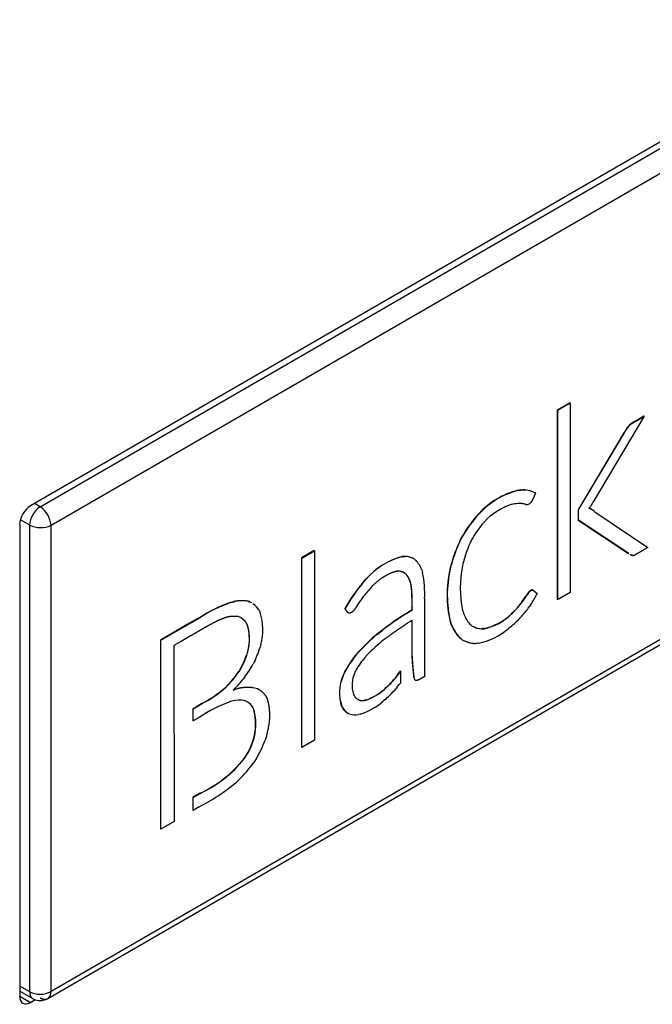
# Model space of a CAD drawing. Header units: millimetres. Extents: x 0 to 287, y 0 to 200.
# Tile 59 of 63: x 268.25 to 270.34, y 128.78 to 132.02. Entities that reach past the tile are written whole.
import ezdxf

# ---------------------------------------------------------------- set-up
doc = ezdxf.new("R2010")
doc.units = ezdxf.units.MM
doc.layers.add('130.194_BW4C_CTM', color=7, linetype='Continuous')
doc.layers.add('Défaut', color=7, linetype='Continuous')

# ---------------------------------------------------------------- blocks, each defined once
blk = doc.blocks.new('SE3')
at = {"layer": '130.194_BW4C_CTM', "color": 7, "linetype": 'Continuous'}
for p, q in [((276.6535, 135.2503), (268.2884, 130.4208)), ((268.3206, 130.4177), (276.219, 134.9778)), ((268.3564, 130.357), (276.254, 134.9168)), ((276.254, 133.3834), (268.3564, 128.8237)), ((268.3454, 128.8005), (276.2438, 133.3607)), ((270.0653, 130.7602), (270.0235, 130.7361)), ((270.0242, 130.7357), (270.066, 130.7598)), ((270.066, 130.7598), (270.0653, 130.7602)), ((270.066, 130.7598), (270.066, 130.1366)), ((270.0235, 130.7361), (270.0235, 130.1128)), ((270.0242, 130.7357), (270.0235, 130.7361)), ((270.0242, 130.1124), (270.0242, 130.7357)), ((270.3092, 130.7157), (270.1432, 130.4377)), ((270.2993, 130.7108), (270.2851, 130.7026)), ((270.2859, 130.7022), (270.2851, 130.7026)), ((270.2859, 130.7022), (270.3001, 130.7104)), ((270.3085, 130.7161), (270.2993, 130.7108)), ((270.3001, 130.7104), (270.2993, 130.7108)), ((270.3001, 130.7104), (270.3092, 130.7157)), ((270.3092, 130.7157), (270.3085, 130.7161)), ((270.243, 130.6615), (270.0933, 130.4101)), ((270.094, 130.4097), (270.2437, 130.661)), ((270.2477, 130.6693), (270.243, 130.6615)), ((270.2437, 130.661), (270.243, 130.6615)), ((270.2437, 130.661), (270.2484, 130.6689)), ((270.2484, 130.6689), (270.2477, 130.6693)), ((270.2565, 130.6825), (270.2557, 130.6815)), ((270.2564, 130.6811), (270.2557, 130.6815)), ((270.2564, 130.6811), (270.2572, 130.6821)), ((270.2574, 130.6836), (270.2565, 130.6825)), ((270.2572, 130.6821), (270.2565, 130.6825)), ((270.2572, 130.6821), (270.2581, 130.6832)), ((270.2581, 130.6832), (270.2574, 130.6836)), ((269.8985, 130.4726), (269.8937, 130.4721)), ((269.8944, 130.4717), (269.8937, 130.4721)), ((269.8944, 130.4717), (269.8992, 130.4722)), ((269.9033, 130.4731), (269.8985, 130.4726)), ((269.8992, 130.4722), (269.8985, 130.4726)), ((269.8992, 130.4722), (269.904, 130.4727)), ((269.904, 130.4727), (269.9033, 130.4731)), ((269.9501, 130.4639), (269.9509, 130.4636)), ((269.9509, 130.4636), (269.9501, 130.4639)), ((269.9509, 130.4636), (269.9502, 130.464)), ((269.9515, 130.4631), (269.9508, 130.4635)), ((268.3206, 130.4177), (268.302, 130.4286)), ((269.8765, 130.4265), (269.8738, 130.4259)), ((269.9005, 130.4288), (269.8987, 130.4289)), ((269.9022, 130.4287), (269.9005, 130.4288)), ((269.9175, 130.4261), (269.9165, 130.4265)), ((269.9193, 130.4256), (269.9175, 130.4261)), ((269.9364, 130.4327), (269.9357, 130.4317)), ((269.9367, 130.4332), (269.9364, 130.4327)), ((269.7646, 130.3952), (269.7593, 130.3894)), ((269.76, 130.389), (269.7653, 130.3948)), ((269.7653, 130.3948), (269.7646, 130.3952)), ((269.8738, 130.4259), (269.8712, 130.4253)), ((270.0933, 130.4101), (270.0923, 130.4085)), ((270.0923, 130.4085), (270.0923, 130.3739)), ((270.093, 130.4081), (270.0923, 130.4085)), ((270.093, 130.4081), (270.094, 130.4097)), ((270.093, 130.3735), (270.093, 130.4081)), ((270.094, 130.4097), (270.0933, 130.4101)), ((270.1282, 130.4129), (270.1279, 130.4124)), ((270.1279, 130.4124), (270.1285, 130.4123)), ((270.1285, 130.4123), (270.128, 130.4126)), ((270.1315, 130.4181), (270.1313, 130.4176)), ((270.1321, 130.419), (270.1315, 130.4181)), ((270.1335, 130.4106), (270.1331, 130.4109)), ((270.1338, 130.4105), (270.1331, 130.4109)), ((270.1342, 130.4102), (270.1335, 130.4106)), ((270.1342, 130.4102), (270.1335, 130.4106)), ((270.1338, 130.4105), (270.1342, 130.4102)), ((270.1349, 130.4098), (270.1342, 130.4102)), ((270.1342, 130.4102), (270.1349, 130.4098)), ((270.1472, 130.4019), (270.3209, 130.2837)), ((268.286, 130.3577), (268.2553, 130.3751)), ((269.7593, 130.3894), (269.754, 130.3836)), ((269.7547, 130.3832), (269.754, 130.3836)), ((269.7547, 130.3832), (269.76, 130.389)), ((269.76, 130.389), (269.7593, 130.3894)), ((269.7792, 130.364), (269.7751, 130.3595)), ((269.7832, 130.3685), (269.7792, 130.364)), ((270.0923, 130.3739), (270.2576, 130.2646)), ((270.093, 130.3735), (270.0923, 130.3739)), ((270.2583, 130.2642), (270.093, 130.3735)), ((268.2531, 130.3595), (268.2531, 128.8082)), ((268.286, 128.8227), (268.286, 130.3577)), ((268.3564, 128.8237), (268.3564, 130.357)), ((269.7053, 130.3115), (269.7016, 130.3044)), ((269.7023, 130.304), (269.7016, 130.3044)), ((269.7023, 130.304), (269.706, 130.3111)), ((269.7089, 130.3186), (269.7053, 130.3115)), ((269.706, 130.3111), (269.7053, 130.3115)), ((269.706, 130.3111), (269.7096, 130.3182)), ((269.7096, 130.3182), (269.7089, 130.3186)), ((269.7382, 130.3034), (269.7354, 130.2978)), ((269.7409, 130.309), (269.7382, 130.3034)), ((269.2228, 130.2738), (269.1809, 130.2496)), ((269.1816, 130.2492), (269.2235, 130.2734)), ((269.2235, 130.2734), (269.2228, 130.2738)), ((269.2235, 130.2734), (269.2235, 129.6502)), ((270.2583, 130.2642), (270.2576, 130.2646)), ((270.3209, 130.2837), (270.3019, 130.2728)), ((269.1809, 130.2496), (269.1809, 129.6264)), ((269.1816, 130.2492), (269.1809, 130.2496)), ((269.1816, 129.626), (269.1816, 130.2492)), ((269.5161, 130.2547), (269.5123, 130.2543)), ((269.513, 130.2539), (269.5123, 130.2543)), ((269.513, 130.2539), (269.5168, 130.2542)), ((269.52, 130.255), (269.5161, 130.2547)), ((269.5168, 130.2542), (269.5161, 130.2547)), ((269.5168, 130.2542), (269.5207, 130.2546)), ((269.5207, 130.2546), (269.52, 130.255)), ((269.5529, 130.2459), (269.5521, 130.2463)), ((269.5529, 130.2459), (269.5579, 130.2418)), ((269.7141, 130.2366), (269.7126, 130.2301)), ((269.5198, 130.2005), (269.5252, 130.1958)), ((269.5259, 130.1954), (269.5205, 130.2001)), ((269.577, 130.2102), (269.5796, 130.2017)), ((269.6718, 130.2207), (269.6699, 130.2127)), ((269.6706, 130.2123), (269.6699, 130.2127)), ((269.6706, 130.2123), (269.6725, 130.2203)), ((269.6737, 130.2287), (269.6718, 130.2207)), ((269.6725, 130.2203), (269.6718, 130.2207)), ((269.6725, 130.2203), (269.6744, 130.2283)), ((269.6744, 130.2283), (269.6737, 130.2287)), ((269.7126, 130.2301), (269.7112, 130.2235)), ((269.3878, 130.1742), (269.3823, 130.1681)), ((269.383, 130.1677), (269.3823, 130.1681)), ((269.383, 130.1677), (269.3885, 130.1738)), ((269.3933, 130.1803), (269.3878, 130.1742)), ((269.3885, 130.1738), (269.3878, 130.1742)), ((269.3885, 130.1738), (269.394, 130.1799)), ((269.394, 130.1799), (269.3933, 130.1803)), ((269.5259, 130.1954), (269.5252, 130.1958)), ((269.4144, 130.1575), (269.4113, 130.1543)), ((269.4175, 130.1607), (269.4144, 130.1575)), ((269.9347, 130.1425), (269.9338, 130.142)), ((269.9345, 130.1416), (269.9338, 130.142)), ((269.9345, 130.1416), (269.9354, 130.1421)), ((269.9358, 130.1431), (269.9347, 130.1425)), ((269.9354, 130.1421), (269.9347, 130.1425)), ((269.9354, 130.1421), (269.9365, 130.1427)), ((269.9365, 130.1427), (269.9358, 130.1431)), ((270.066, 130.1366), (270.0242, 130.1124)), ((268.9525, 130.1048), (268.9469, 130.1033)), ((268.9476, 130.1029), (268.9469, 130.1033)), ((268.9476, 130.1029), (268.9532, 130.1044)), ((268.9581, 130.1063), (268.9525, 130.1048)), ((268.9532, 130.1044), (268.9525, 130.1048)), ((268.9532, 130.1044), (268.9588, 130.1059)), ((268.9588, 130.1059), (268.9581, 130.1063)), ((269.0086, 130.106), (269.0049, 130.1073)), ((269.0056, 130.1069), (269.0049, 130.1073)), ((269.0056, 130.1069), (269.0093, 130.1056)), ((269.0123, 130.1047), (269.0086, 130.106)), ((269.0093, 130.1056), (269.0086, 130.106)), ((269.0093, 130.1056), (269.013, 130.1043)), ((269.013, 130.1043), (269.0123, 130.1047)), ((269.3829, 130.1206), (269.3808, 130.1177)), ((269.3851, 130.1235), (269.3829, 130.1206)), ((269.586, 130.116), (269.586, 130.0806)), ((269.9051, 130.1028), (269.9032, 130.1003)), ((269.9039, 130.0999), (269.9058, 130.1024)), ((269.9058, 130.1024), (269.9051, 130.1028)), ((269.9215, 130.1266), (269.9204, 130.1247)), ((269.9211, 130.1243), (269.9204, 130.1247)), ((269.9211, 130.1243), (269.9223, 130.1262)), ((269.9229, 130.1288), (269.9215, 130.1266)), ((269.9223, 130.1262), (269.9215, 130.1266)), ((269.9223, 130.1262), (269.9236, 130.1283)), ((269.9236, 130.1283), (269.9229, 130.1288)), ((270.0242, 130.1124), (270.0235, 130.1128)), ((269.0409, 130.0781), (269.0427, 130.0742)), ((269.0427, 130.0742), (269.0445, 130.0704)), ((269.3244, 130.0829), (269.3237, 130.0833)), ((269.3618, 130.0896), (269.3603, 130.0871)), ((269.3632, 130.0918), (269.3618, 130.0896)), ((269.586, 130.0806), (269.586, 129.8594)), ((269.7113, 130.0775), (269.7128, 130.0726)), ((269.7128, 130.0726), (269.7143, 130.0678)), ((269.8767, 130.0705), (269.8738, 130.0676)), ((269.8745, 130.0672), (269.8775, 130.0701)), ((269.8775, 130.0701), (269.8767, 130.0705)), ((269.9032, 130.1003), (269.9013, 130.0978)), ((269.902, 130.0974), (269.9013, 130.0978)), ((269.902, 130.0974), (269.9039, 130.0999)), ((269.9039, 130.0999), (269.9032, 130.1003)), ((269.9327, 130.0916), (269.9305, 130.0884)), ((269.935, 130.0948), (269.9327, 130.0916)), ((268.845, 130.0533), (268.8127, 130.0347)), ((268.8134, 130.0343), (268.8457, 130.0529)), ((268.8457, 130.0529), (268.845, 130.0533)), ((268.9767, 130.0552), (268.9726, 130.0567)), ((268.9808, 130.0537), (268.9767, 130.0552)), ((269.6704, 130.0407), (269.6724, 130.0349)), ((269.6711, 130.0403), (269.6704, 130.0407)), ((269.6731, 130.0345), (269.6711, 130.0403)), ((269.8738, 130.0676), (269.8708, 130.0648)), ((269.8716, 130.0643), (269.8708, 130.0648)), ((269.8716, 130.0643), (269.8745, 130.0672)), ((269.8745, 130.0672), (269.8738, 130.0676)), ((269.9024, 130.0542), (269.8997, 130.0512)), ((269.9052, 130.0572), (269.9024, 130.0542)), ((268.8127, 130.0347), (268.717, 129.9794)), ((268.7177, 129.979), (268.8134, 130.0343)), ((268.8134, 130.0343), (268.8127, 130.0347)), ((269.4453, 130.0116), (269.4303, 129.9995)), ((269.431, 129.9991), (269.446, 130.0112)), ((269.446, 130.0112), (269.4453, 130.0116)), ((269.6724, 130.0349), (269.6744, 130.0291)), ((269.6731, 130.0345), (269.6724, 130.0349)), ((269.6751, 130.0287), (269.6731, 130.0345)), ((269.6751, 130.0287), (269.6744, 130.0291)), ((269.7356, 130.0317), (269.7384, 130.0294)), ((269.7384, 130.0294), (269.7411, 130.027)), ((269.7775, 130.0171), (269.7736, 130.0169)), ((269.7743, 130.0165), (269.7736, 130.0169)), ((269.7743, 130.0165), (269.7782, 130.0167)), ((269.7814, 130.0173), (269.7775, 130.0171)), ((269.7782, 130.0167), (269.7775, 130.0171)), ((269.7782, 130.0167), (269.7821, 130.0169)), ((269.7821, 130.0169), (269.7814, 130.0173)), ((269.866, 130.0201), (269.8627, 130.0175)), ((269.8693, 130.0228), (269.866, 130.0201)), ((268.717, 129.9794), (268.717, 129.3586)), ((268.7177, 129.979), (268.717, 129.9794)), ((268.7177, 129.3581), (268.7177, 129.979)), ((268.7844, 129.9752), (268.7611, 129.9618)), ((268.8175, 129.9943), (268.7844, 129.9752)), ((269.431, 129.9991), (269.4303, 129.9995)), ((269.4566, 129.9837), (269.4503, 129.9788)), ((269.4628, 129.9884), (269.4566, 129.9837)), ((269.7025, 129.9863), (269.7061, 129.9835)), ((269.7032, 129.9859), (269.7025, 129.9863)), ((269.7068, 129.9831), (269.7032, 129.9859)), ((269.7061, 129.9835), (269.7096, 129.9808)), ((269.7068, 129.9831), (269.7061, 129.9835)), ((269.7104, 129.9804), (269.7068, 129.9831)), ((269.7104, 129.9804), (269.7096, 129.9808)), ((268.7611, 129.9618), (268.7613, 129.3833)), ((269.0462, 129.9608), (269.0449, 129.9563)), ((269.0474, 129.9654), (269.0462, 129.9608)), ((269.5441, 129.9613), (269.5441, 129.9353)), ((269.5449, 129.9609), (269.5441, 129.9613)), ((269.5449, 129.9349), (269.5449, 129.9609)), ((269.7586, 129.9687), (269.7536, 129.9684)), ((269.7636, 129.9691), (269.7586, 129.9687)), ((269.0012, 129.9339), (268.9999, 129.9296)), ((269.0006, 129.9292), (268.9999, 129.9296)), ((269.0006, 129.9292), (269.0019, 129.9335)), ((269.0025, 129.9383), (269.0012, 129.9339)), ((269.0019, 129.9335), (269.0012, 129.9339)), ((269.0019, 129.9335), (269.0032, 129.9379)), ((269.0032, 129.9379), (269.0025, 129.9383)), ((269.0268, 129.9102), (269.0244, 129.9056)), ((269.3679, 129.9401), (269.3582, 129.9286)), ((269.3589, 129.9282), (269.3582, 129.9286)), ((269.3589, 129.9282), (269.3686, 129.9397)), ((269.3686, 129.9397), (269.3679, 129.9401)), ((269.398, 129.9316), (269.3899, 129.9227)), ((269.5441, 129.9353), (269.5459, 129.9022)), ((269.5449, 129.9349), (269.5441, 129.9353)), ((269.5466, 129.9018), (269.5449, 129.9349)), ((268.9774, 129.8811), (268.9746, 129.8767)), ((268.9754, 129.8763), (268.9746, 129.8767)), ((268.9754, 129.8763), (268.9781, 129.8807)), ((268.98, 129.8855), (268.9774, 129.8811)), ((268.9781, 129.8807), (268.9774, 129.8811)), ((268.9781, 129.8807), (268.9807, 129.8851)), ((268.9807, 129.8851), (268.98, 129.8855)), ((269.0244, 129.9056), (269.0221, 129.901)), ((269.3602, 129.8806), (269.3564, 129.8727)), ((269.506, 129.8779), (269.5034, 129.8741)), ((269.5042, 129.8737), (269.5067, 129.8775)), ((269.5067, 129.8775), (269.506, 129.8779)), ((269.5067, 129.8775), (269.5067, 129.8381)), ((269.5466, 129.9018), (269.5459, 129.9022)), ((269.5469, 129.9022), (269.5466, 129.9018)), ((268.9897, 129.8516), (268.9871, 129.8484)), ((268.9931, 129.856), (268.9897, 129.8516)), ((269.322, 129.8727), (269.3173, 129.8619)), ((269.3181, 129.8615), (269.3173, 129.8619)), ((269.3181, 129.8615), (269.3227, 129.8723)), ((269.3227, 129.8723), (269.322, 129.8727)), ((269.49, 129.8552), (269.4874, 129.852)), ((269.4881, 129.8516), (269.4874, 129.852)), ((269.4881, 129.8516), (269.4907, 129.8548)), ((269.4907, 129.8548), (269.49, 129.8552)), ((269.5042, 129.8737), (269.5034, 129.8741)), ((268.9356, 129.8291), (268.9313, 129.8249)), ((268.9321, 129.8245), (268.9313, 129.8249)), ((268.9321, 129.8245), (268.9363, 129.8287)), ((268.9398, 129.8333), (268.9356, 129.8291)), ((268.9363, 129.8287), (268.9356, 129.8291)), ((268.9363, 129.8287), (268.9405, 129.8329)), ((268.9405, 129.8329), (268.9398, 129.8333)), ((268.959, 129.8174), (268.9559, 129.8145)), ((268.9559, 129.8145), (268.9626, 129.8168)), ((268.9619, 129.8173), (268.957, 129.8155)), ((268.9626, 129.8168), (268.9619, 129.8173)), ((269.04, 129.8175), (269.0362, 129.8195)), ((269.0369, 129.8191), (269.0362, 129.8195)), ((269.0369, 129.8191), (269.0407, 129.8171)), ((269.0443, 129.8152), (269.04, 129.8175)), ((269.0407, 129.8171), (269.04, 129.8175)), ((269.0407, 129.8171), (269.045, 129.8148)), ((269.045, 129.8148), (269.0443, 129.8152)), ((269.4569, 129.8212), (269.4539, 129.8186)), ((269.4546, 129.8182), (269.4539, 129.8186)), ((269.4546, 129.8182), (269.4576, 129.8208)), ((269.4597, 129.8237), (269.4569, 129.8212)), ((269.4576, 129.8208), (269.4569, 129.8212)), ((269.4576, 129.8208), (269.4604, 129.8233)), ((269.4604, 129.8233), (269.4597, 129.8237)), ((269.4901, 129.8179), (269.4857, 129.8129)), ((268.9517, 129.7788), (268.9474, 129.7777)), ((268.956, 129.7798), (268.9517, 129.7788)), ((268.9949, 129.7794), (268.992, 129.7804)), ((268.9978, 129.7785), (268.9949, 129.7794)), ((269.352, 129.8007), (269.354, 129.7968)), ((269.3695, 129.7826), (269.3663, 129.784)), ((269.367, 129.7836), (269.3663, 129.784)), ((269.367, 129.7836), (269.3702, 129.7822)), ((269.3702, 129.7822), (269.3695, 129.7826)), ((269.3925, 129.7826), (269.3882, 129.7816)), ((269.389, 129.7812), (269.3882, 129.7816)), ((269.389, 129.7812), (269.3933, 129.7822)), ((269.3933, 129.7822), (269.3925, 129.7826)), ((269.4521, 129.7803), (269.4488, 129.7776)), ((269.4553, 129.783), (269.4521, 129.7803)), ((268.8347, 129.7603), (268.8231, 129.7536)), ((268.8231, 129.7536), (268.8231, 129.7139)), ((268.8238, 129.7532), (268.8231, 129.7536)), ((268.8238, 129.7532), (268.8354, 129.7599)), ((268.8238, 129.7135), (268.8238, 129.7532)), ((268.853, 129.7708), (268.8347, 129.7603)), ((268.8354, 129.7599), (268.8347, 129.7603)), ((268.8354, 129.7599), (268.8537, 129.7704)), ((268.8537, 129.7704), (268.853, 129.7708)), ((269.0194, 129.7599), (269.021, 129.7571)), ((269.0201, 129.7595), (269.0194, 129.7599)), ((269.0217, 129.7566), (269.0201, 129.7595)), ((269.021, 129.7571), (269.0225, 129.7542)), ((269.0217, 129.7566), (269.021, 129.7571)), ((269.0232, 129.7538), (269.0217, 129.7566)), ((269.0232, 129.7538), (269.0225, 129.7542)), ((269.3129, 129.7623), (269.3158, 129.7568)), ((269.3136, 129.7619), (269.3129, 129.7623)), ((269.3165, 129.7563), (269.3136, 129.7619)), ((269.3165, 129.7563), (269.3158, 129.7568)), ((268.8238, 129.7135), (268.8231, 129.7139)), ((268.8439, 129.7251), (268.8238, 129.7135)), ((269.3358, 129.7377), (269.3351, 129.7381)), ((269.3406, 129.7358), (269.3358, 129.7377)), ((269.3743, 129.7359), (269.3682, 129.7345)), ((269.0632, 129.6573), (269.0611, 129.6508)), ((269.0652, 129.6638), (269.0632, 129.6573)), ((269.2235, 129.6502), (269.1816, 129.626)), ((269.1816, 129.626), (269.1809, 129.6264)), ((268.9957, 129.5962), (268.9913, 129.5895)), ((268.9921, 129.5891), (268.9913, 129.5895)), ((268.9921, 129.5891), (268.9964, 129.5958)), ((269, 129.6029), (268.9957, 129.5962)), ((268.9964, 129.5958), (268.9957, 129.5962)), ((268.9964, 129.5958), (269.0007, 129.6025)), ((269.0007, 129.6025), (269, 129.6029)), ((269.0312, 129.5884), (269.0274, 129.5824)), ((269.0274, 129.5824), (269.0235, 129.5765)), ((268.9756, 129.5206), (268.97, 129.5154)), ((268.97, 129.5154), (268.9643, 129.5103)), ((268.8461, 129.4758), (268.8231, 129.4625)), ((268.8231, 129.4625), (268.8231, 129.4198)), ((268.8238, 129.4621), (268.8231, 129.4625)), ((268.8238, 129.4621), (268.8468, 129.4754)), ((268.8238, 129.4194), (268.8238, 129.4621)), ((268.8468, 129.4754), (268.8461, 129.4758)), ((268.8441, 129.4311), (268.8238, 129.4194)), ((268.8238, 129.4194), (268.8231, 129.4198)), ((268.7177, 129.3581), (268.717, 129.3586)), ((268.7613, 129.3833), (268.7177, 129.3581)), ((268.286, 128.8227), (268.2531, 128.8414)), ((268.2531, 128.8245), (268.2965, 128.8001)), ((268.2531, 128.8082), (268.2884, 128.7878)), ((268.2884, 128.7878), (268.3045, 128.797))]:
    blk.add_line(p, q, dxfattribs=at)
for centre, radius, start, end in [((270.3423, 130.6157), 0.1088, 142.7656, 150.4887), ((270.343, 130.6153), 0.1088, 142.7656, 150.4887), ((269.9561, 130.2208), 0.259, 103.9323, 137.6563), ((269.9568, 130.2204), 0.259, 103.9323, 137.6563), ((269.9104, 130.3851), 0.0883, 63.2629, 94.6267), ((269.9112, 130.3859), 0.0871, 63.5301, 94.7654), ((269.9014, 130.3), 0.1289, 91.1801, 101.1358), ((269.8954, 130.3375), 0.0914, 76.6746, 85.7013), ((269.9221, 130.4431), 0.0178, 260.7203, 319.83), ((271.1255, 129.8444), 1.1476, 148.8681, 149.9539), ((268.3623, 130.3536), 0.0765, 123.099, 176.901), ((268.2765, 130.3508), 0.0801, 4.4668, 56.6388), ((269.9391, 130.2236), 0.2129, 108.6156, 137.1025), ((270.1225, 130.3894), 0.024, 63.95, 76.6741), ((270.0309, 130.4791), 0.1177, 325.7583, 328.4814), ((270.1233, 130.3889), 0.024, 63.95, 77.3683), ((270.0468, 130.2594), 0.1743, 54.8329, 59.6145), ((270.0999, 130.0956), 0.4501, 140.2159, 150.2985), ((270.1006, 130.0951), 0.4501, 140.2159, 150.2985), ((268.3219, 130.4307), 0.0813, 243.7996, 295.0948), ((270.0312, 130.1495), 0.3313, 140.6391, 151.2046), ((270.158, 130.0932), 0.5028, 155.1695, 164.3752), ((270.1587, 130.0928), 0.5028, 155.1695, 164.3752), ((270.1093, 130.1333), 0.4084, 156.2525, 165.3519), ((269.5729, 130.0241), 0.2381, 104.7538, 138.9914), ((269.5736, 130.0237), 0.2381, 104.7538, 138.9914), ((269.52, 130.1912), 0.0638, 59.7558, 90.0368), ((269.5207, 130.1908), 0.0638, 59.7558, 90.0368), ((269.4886, 130.1782), 0.0941, 19.8472, 42.4968), ((269.2712, 130.1357), 0.3154, 356.4257, 12.0928), ((270.037, 130.1278), 0.3768, 166.9626, 193.3595), ((270.0377, 130.1273), 0.3768, 166.9626, 193.3595), ((270.0558, 130.1509), 0.3522, 168.1045, 192.0217), ((269.8043, 129.8133), 0.5513, 139.9426, 150.6746), ((269.805, 129.8129), 0.5513, 139.9426, 150.6746), ((269.7349, 129.8515), 0.4431, 136.8986, 142.1335), ((269.9735, 130.098), 0.0592, 132.0853, 148.7247), ((269.9742, 130.0976), 0.0592, 132.0853, 148.7247), ((269.1079, 129.6467), 0.4842, 109.4189, 122.8775), ((269.1086, 129.6463), 0.4842, 109.4189, 122.8775), ((268.984, 129.9878), 0.1213, 80.0786, 102.3444), ((268.9847, 129.9874), 0.1213, 80.0786, 102.3444), ((268.9801, 130.0425), 0.07, 58.1698, 62.6417), ((268.9809, 130.0421), 0.07, 58.5112, 62.6417), ((269.8729, 129.7636), 0.6063, 144.2679, 147.2221), ((269.5859, 130.3424), 0.3991, 323.1036, 326.9408), ((269.5866, 130.342), 0.3991, 323.1036, 326.9408), ((269.7562, 130.2208), 0.2187, 324.8267, 335.9073), ((268.9809, 130.0421), 0.07, 30.978, 54.7969), ((268.9801, 130.0425), 0.07, 30.978, 52.6384), ((268.8729, 130.0131), 0.1809, 344.6994, 18.4399), ((269.6031, 130.3414), 0.385, 315.2973, 320.7553), ((269.6038, 130.341), 0.385, 315.2973, 320.7553), ((269.5893, 130.3388), 0.4232, 318.2877, 323.7275), ((269.8204, 130.1061), 0.1128, 199.8447, 221.2559), ((269.7436, 130.1968), 0.1834, 281.8887, 313.9438), ((269.7443, 130.1964), 0.1834, 281.8887, 313.9438), ((269.5783, 130.3646), 0.4489, 310.3993, 315.7174), ((269.7969, 130.0787), 0.1321, 202.0601, 224.4076), ((269.7976, 130.0783), 0.1321, 202.0601, 224.4076), ((269.7774, 130.084), 0.0676, 237.4696, 241.316), ((269.7767, 130.0844), 0.0676, 241.6168, 267.3421), ((269.7774, 130.084), 0.0676, 244.8762, 267.3421), ((269.7202, 130.1838), 0.219, 281.4163, 310.5946), ((269.8807, 129.4641), 0.6997, 130.0733, 137.1355), ((269.8815, 129.4637), 0.6997, 130.0733, 137.1355), ((269.8395, 129.4944), 0.6214, 128.7759, 135.2748), ((269.7551, 130.0604), 0.0916, 240.2815, 268.6239), ((269.7558, 130.06), 0.0916, 240.2815, 268.6239), ((268.6998, 130.0656), 0.362, 334.5897, 342.4298), ((268.7396, 130.0206), 0.2758, 330.6794, 340.731), ((268.7403, 130.0202), 0.2758, 330.6794, 340.731), ((269.63, 129.713), 0.347, 141.583, 152.6013), ((269.6307, 129.7126), 0.347, 141.583, 152.6013), ((269.5953, 129.7461), 0.2709, 139.3133, 150.2322), ((268.6873, 130.0718), 0.3474, 316.6364, 325.8235), ((268.688, 130.0714), 0.3474, 316.6364, 325.8235), ((268.6508, 130.1081), 0.4251, 323.6228, 330.8473), ((268.657, 130.1207), 0.4279, 314.8813, 320.4812), ((269.4393, 129.8066), 0.1339, 155.5932, 199.3237), ((269.44, 129.8062), 0.1339, 155.5932, 199.3237), ((269.4458, 129.8311), 0.0986, 155.0537, 197.9851), ((269.1941, 130.1103), 0.3908, 312.8227, 318.6287), ((269.1948, 130.1099), 0.3908, 312.8227, 318.6287), ((269.349, 129.9694), 0.1815, 320.984, 328.3151), ((269.3497, 129.969), 0.1815, 320.984, 328.3151), ((268.6812, 130.1033), 0.3742, 297.3214, 311.9401), ((268.682, 130.1029), 0.3742, 297.3214, 311.9401), ((269.0027, 129.6984), 0.1256, 74.5471, 108.9384), ((269.0034, 129.698), 0.1256, 74.5471, 108.9384), ((269.3377, 129.9464), 0.1728, 288.5228, 312.3007), ((269.3384, 129.946), 0.1728, 288.5228, 312.3007), ((269.1917, 130.0813), 0.3981, 311.4759, 317.6095), ((269.1293, 130.1321), 0.4784, 318.9512, 322.08), ((268.9755, 129.6824), 0.0993, 80.4122, 101.3451), ((268.973, 129.728), 0.0563, 61.3108, 64.6633), ((268.9737, 129.7276), 0.0563, 61.0015, 64.6633), ((269.3876, 129.8168), 0.0391, 210.7918, 238.1701), ((269.3813, 129.8256), 0.0445, 254.5919, 278.9908), ((269.382, 129.8252), 0.0445, 254.5919, 278.9908), ((269.1114, 129.3272), 0.4794, 109.9994, 123.9035), ((268.8463, 129.7031), 0.1835, 326.8936, 16.1641), ((268.847, 129.7027), 0.1835, 326.8936, 16.1641), ((268.973, 129.728), 0.0563, 34.5134, 58.4966), ((268.9737, 129.7276), 0.0563, 34.5134, 54.9804), ((269.3629, 129.7863), 0.0556, 212.0922, 240.0111), ((269.3637, 129.7859), 0.0556, 212.0922, 240.0111), ((269.3122, 129.9343), 0.2079, 287.3777, 311.0704), ((269.3577, 129.8041), 0.0704, 255.9947, 278.5782), ((268.707, 129.7818), 0.3776, 329.1763, 339.6976), ((268.6838, 129.8328), 0.3922, 294.4448, 321.6484), ((268.6845, 129.8324), 0.3922, 294.4448, 321.6484), ((268.6592, 129.8402), 0.4497, 314.7147, 324.1007), ((268.5479, 130.012), 0.6521, 297.0111, 309.6899), ((268.3202, 128.891), 0.0764, 243.3846, 298.2982), ((268.3206, 128.8439), 0.0499, 241.0694, 299.9768)]:
    blk.add_arc(centre, radius, start, end, dxfattribs=at)
for centre, major_axis, start_param, end_param in [((268.2884, 130.3799), (-0.025, -0.0433), 3.926991, 5.497787), ((268.2884, 128.8286), (0.025, 0.0433), 2.356194, 3.926991)]:
    blk.add_ellipse(centre, major_axis=major_axis, ratio=0.57735, start_param=start_param, end_param=end_param, dxfattribs=at)
for points, degree, knots in [([(270.2851, 130.7026), (270.2776, 130.6982), (270.274, 130.6962), (270.2705, 130.6941), (270.2696, 130.6936), (270.2687, 130.6932), (270.2653, 130.6909), (270.2618, 130.6887), (270.2574, 130.6836)], 2, [0, 0, 0, 0.394681, 0.394681, 0.55144, 0.55144, 0.704611, 0.704611, 1, 1, 1]), ([(270.2581, 130.6832), (270.2625, 130.6882), (270.266, 130.6905), (270.2695, 130.6927), (270.2703, 130.6932), (270.2712, 130.6937), (270.2747, 130.6958), (270.2783, 130.6978), (270.2859, 130.7022)], 2, [0, 0, 0, 0.295389, 0.295389, 0.44856, 0.44856, 0.605319, 0.605319, 1, 1, 1]), ([(269.9515, 130.4631), (269.9506, 130.461), (269.9483, 130.4561), (269.946, 130.4512), (269.9436, 130.446), (269.9411, 130.4408), (269.9399, 130.4382), (269.9386, 130.4356), (269.9367, 130.4332)], 2, [0, 0, 0, 0.230611, 0.230611, 0.563589, 0.563589, 0.821104, 0.821104, 1, 1, 1]), ([(270.3019, 130.2728), (270.2933, 130.2678), (270.2888, 130.2652), (270.2843, 130.2626), (270.2794, 130.2596), (270.2746, 130.2566), (270.2701, 130.2581), (270.2656, 130.2596), (270.2649, 130.26), (270.2645, 130.2602), (270.2639, 130.2606)], 2, [0, 0, 0, 0.268628, 0.268628, 0.4598144, 0.4598144, 0.6672439, 0.6672439, 0.8039151, 0.8039151, 0.837766, 0.837766, 0.837766]), ([(270.2643, 130.2604), (270.2651, 130.26), (270.2694, 130.2585), (270.2739, 130.257), (270.2787, 130.26), (270.2836, 130.263), (270.2881, 130.2656), (270.2926, 130.2682), (270.3012, 130.2732)], 2, [0.2019295, 0.2019295, 0.2019295, 0.3327561, 0.3327561, 0.5401856, 0.5401856, 0.731372, 0.731372, 1, 1, 1]), ([(269.5205, 130.2001), (269.5054, 130.2082), (269.4926, 130.2052), (269.4797, 130.2022), (269.4681, 130.1964), (269.4564, 130.1906), (269.4456, 130.1835), (269.4348, 130.1764), (269.4175, 130.1607)], 2, [0, 0, 0, 0.307143, 0.307143, 0.534368, 0.534368, 0.738807, 0.738807, 1, 1, 1]), ([(269.5252, 130.1958), (269.537, 130.1804), (269.5401, 130.1648), (269.5431, 130.1491), (269.5436, 130.1342), (269.5441, 130.1193), (269.5441, 130.1142), (269.5441, 130.1091), (269.5442, 130.0998), (269.5443, 130.0905), (269.5441, 130.0856), (269.5438, 130.0807), (269.5452, 130.0803), (269.5466, 130.0799), (269.5247, 130.0666), (269.5027, 130.0534), (269.486, 130.0416), (269.4693, 130.0298), (269.4453, 130.0116)], 2, [0, 0, 0, 0.175046, 0.175046, 0.307741, 0.307741, 0.389609, 0.389609, 0.44787, 0.44787, 0.504832, 0.504832, 0.530512, 0.530512, 0.628085, 0.628085, 0.808591, 0.808591, 1, 1, 1]), ([(269.446, 130.0112), (269.47, 130.0294), (269.4867, 130.0412), (269.5034, 130.0529), (269.5254, 130.0662), (269.5474, 130.0794), (269.5459, 130.0799), (269.5445, 130.0803), (269.5448, 130.0852), (269.545, 130.0901), (269.5449, 130.0994), (269.5448, 130.1087), (269.5448, 130.1138), (269.5448, 130.1189), (269.5443, 130.1338), (269.5438, 130.1487), (269.5408, 130.1644), (269.5377, 130.18), (269.5259, 130.1954)], 2, [0, 0, 0, 0.191409, 0.191409, 0.371915, 0.371915, 0.469488, 0.469488, 0.495168, 0.495168, 0.55213, 0.55213, 0.610391, 0.610391, 0.692259, 0.692259, 0.824954, 0.824954, 1, 1, 1]), ([(269.9559, 130.1315), (269.955, 130.1338), (269.9526, 130.1358), (269.9503, 130.1377), (269.9479, 130.1397), (269.9456, 130.1416), (269.9452, 130.142), (269.9447, 130.1425), (269.9427, 130.1438), (269.9407, 130.1452), (269.9358, 130.1431)], 2, [0, 0, 0, 0.184217, 0.184217, 0.444508, 0.444508, 0.600526, 0.600526, 0.730866, 0.730866, 1, 1, 1]), ([(269.9365, 130.1427), (269.9414, 130.1448), (269.9434, 130.1434), (269.9454, 130.142), (269.9459, 130.1416), (269.9463, 130.1412), (269.9487, 130.1393), (269.951, 130.1373), (269.9533, 130.1354), (269.9557, 130.1334), (269.9559, 130.1315)], 2, [0, 0, 0, 0.269134, 0.269134, 0.399474, 0.399474, 0.555492, 0.555492, 0.815783, 0.815783, 1, 1, 1]), ([(269.3603, 130.0871), (269.3529, 130.0762), (269.3495, 130.0734), (269.346, 130.0707), (269.3416, 130.0688), (269.3372, 130.067), (269.3345, 130.0697), (269.3318, 130.0725), (269.33, 130.0751), (269.3282, 130.0776), (269.3266, 130.0798), (269.325, 130.082), (269.3244, 130.0829)], 2, [0, 0, 0, 0.26111, 0.26111, 0.424218, 0.424218, 0.601555, 0.601555, 0.770783, 0.770783, 0.909453, 0.909453, 1, 1, 1]), ([(268.9726, 130.0567), (268.9486, 130.0598), (268.9284, 130.0525), (268.9081, 130.0452), (268.8906, 130.0358), (268.8731, 130.0265), (268.8725, 130.0261), (268.8719, 130.0257), (268.8661, 130.0224), (268.8603, 130.0191), (268.8467, 130.0112), (268.8332, 130.0034), (268.8175, 129.9943)], 2, [0, 0, 0, 0.302264, 0.302264, 0.541149, 0.541149, 0.654812, 0.654812, 0.694729, 0.694729, 0.816263, 0.816263, 1, 1, 1]), ([(268.9801, 130.0541), (268.998, 130.0426), (269.0027, 130.0272), (269.0073, 130.0118), (269.0083, 129.9951), (269.0093, 129.9784), (269.0087, 129.9735), (269.0081, 129.9685), (269.0069, 129.9598), (269.0056, 129.951), (269.0025, 129.9383)], 2, [0, 0, 0, 0.347556, 0.347556, 0.607793, 0.607793, 0.76595, 0.76595, 0.858428, 0.858428, 1, 1, 1]), ([(269.0032, 129.9379), (269.0064, 129.9506), (269.0076, 129.9594), (269.0089, 129.9681), (269.0094, 129.973), (269.01, 129.978), (269.009, 129.9947), (269.008, 130.0114), (269.0034, 130.0268), (268.9987, 130.0422), (268.9808, 130.0537)], 2, [0, 0, 0, 0.141572, 0.141572, 0.23405, 0.23405, 0.392207, 0.392207, 0.652444, 0.652444, 1, 1, 1]), ([(269.5449, 129.9609), (269.5448, 129.9741), (269.5448, 129.9892), (269.5448, 130.0044), (269.5449, 130.0176), (269.5449, 130.0309), (269.5448, 130.0363), (269.5447, 130.0418), (269.5454, 130.0439), (269.5461, 130.046), (269.5282, 130.0339), (269.5103, 130.0218), (269.4966, 130.0125), (269.4828, 130.0033), (269.4628, 129.9884)], 2, [0, 0, 0, 0.158555, 0.158555, 0.317137, 0.317137, 0.42181, 0.42181, 0.462722, 0.462722, 0.575814, 0.575814, 0.780585, 0.780585, 1, 1, 1]), ([(269.5441, 130.0162), (269.5441, 130.0038), (269.5441, 129.9897), (269.5441, 129.9745), (269.5441, 129.9613)], 2, [0.6937485, 0.6937485, 0.6937485, 0.8414453, 0.8414453, 1, 1, 1]), ([(269.5462, 129.9026), (269.5465, 129.8995), (269.5473, 129.8915), (269.5481, 129.8834), (269.549, 129.8743), (269.55, 129.8651), (269.5504, 129.8608), (269.5509, 129.8565), (269.5525, 129.8522), (269.5526, 129.8519), (269.5528, 129.8516)], 2, [0, 0, 0, 0.121233, 0.121233, 0.3093737, 0.3093737, 0.4568533, 0.4568533, 0.5607417, 0.5607417, 0.5680184, 0.5680184, 0.5680184]), ([(269.586, 129.8594), (269.5845, 129.8586), (269.581, 129.8566), (269.5775, 129.8545), (269.5732, 129.852), (269.5689, 129.8495), (269.5645, 129.8477), (269.5601, 129.8458), (269.5575, 129.8467), (269.5548, 129.8475), (269.5532, 129.8518), (269.5516, 129.8561), (269.5511, 129.8604), (269.5507, 129.8647), (269.5497, 129.8739), (269.5488, 129.883), (269.548, 129.8911), (269.5472, 129.8991), (269.5469, 129.9022)], 2, [0, 0, 0, 0.059278, 0.059278, 0.151493, 0.151493, 0.25451, 0.25451, 0.34494, 0.34494, 0.439258, 0.439258, 0.543147, 0.543147, 0.690626, 0.690626, 0.878767, 0.878767, 1, 1, 1]), ([(269.045, 129.8148), (269.064, 129.7998), (269.0689, 129.7827), (269.0738, 129.7656), (269.0749, 129.7489), (269.076, 129.7321), (269.0748, 129.7149), (269.0736, 129.6977), (269.0652, 129.6638)], 2, [0, 0, 0, 0.311886, 0.311886, 0.531764, 0.531764, 0.728144, 0.728144, 1, 1, 1]), ([(268.3206, 128.8027), (268.3206, 128.8027), (268.3207, 128.8026), (268.3209, 128.8025), (268.3211, 128.8025), (268.3212, 128.8024), (268.3214, 128.8023), (268.3215, 128.8022), (268.3217, 128.8021), (268.3219, 128.802), (268.322, 128.8019), (268.3224, 128.8017), (268.3226, 128.8017), (268.3229, 128.8015), (268.3231, 128.8014), (268.3233, 128.8013), (268.3235, 128.8012), (268.3238, 128.801), (268.324, 128.801), (268.3244, 128.8008), (268.3245, 128.8007), (268.3247, 128.8006), (268.3249, 128.8006), (268.3253, 128.8004), (268.3254, 128.8003), (268.3258, 128.8002), (268.326, 128.8001), (268.3262, 128.8001), (268.3263, 128.8), (268.3267, 128.7999), (268.3269, 128.7998), (268.3273, 128.7997), (268.3274, 128.7996), (268.3276, 128.7995), (268.3278, 128.7995), (268.3282, 128.7994), (268.3283, 128.7993), (268.3287, 128.7992), (268.3289, 128.7992), (268.3291, 128.7991), (268.3293, 128.799), (268.3296, 128.7989), (268.3298, 128.7989), (268.3302, 128.7988), (268.3303, 128.7988), (268.3306, 128.7987), (268.3307, 128.7987), (268.3311, 128.7986), (268.3313, 128.7986), (268.3317, 128.7985), (268.3318, 128.7985), (268.3321, 128.7984), (268.3322, 128.7984), (268.3326, 128.7983), (268.3328, 128.7983), (268.3332, 128.7983), (268.3333, 128.7983), (268.3336, 128.7982), (268.3337, 128.7982), (268.3341, 128.7982), (268.3343, 128.7982), (268.3347, 128.7981), (268.3349, 128.7981), (268.3351, 128.7981), (268.3353, 128.7981), (268.3354, 128.7981), (268.3356, 128.7981), (268.3358, 128.7981), (268.336, 128.7981), (268.3362, 128.7981), (268.3363, 128.7981), (268.3365, 128.7981), (268.3366, 128.7981), (268.3368, 128.7981), (268.3369, 128.7981), (268.3371, 128.7981), (268.3372, 128.7981), (268.3376, 128.7982), (268.3377, 128.7982), (268.3381, 128.7982), (268.3382, 128.7982), (268.3384, 128.7982), (268.3385, 128.7983), (268.3387, 128.7983), (268.3389, 128.7983), (268.339, 128.7983), (268.3391, 128.7983), (268.3393, 128.7984), (268.3394, 128.7984), (268.3396, 128.7984), (268.3397, 128.7984), (268.3399, 128.7985), (268.34, 128.7985), (268.3402, 128.7985), (268.3403, 128.7986), (268.3404, 128.7986), (268.3406, 128.7986), (268.3408, 128.7987), (268.3409, 128.7987), (268.3411, 128.7987), (268.3412, 128.7988), (268.3413, 128.7988), (268.3415, 128.7989), (268.3416, 128.7989), (268.3418, 128.7989), (268.3419, 128.799), (268.3421, 128.799), (268.3422, 128.7991), (268.3424, 128.7991), (268.3425, 128.7992), (268.3426, 128.7992), (268.3428, 128.7993), (268.3429, 128.7993), (268.3431, 128.7994), (268.3432, 128.7995), (268.3434, 128.7995), (268.3435, 128.7996), (268.3436, 128.7996), (268.3438, 128.7997), (268.3441, 128.7998), (268.3442, 128.7999), (268.3445, 128.8), (268.3446, 128.8001), (268.3447, 128.8001), (268.3449, 128.8002), (268.345, 128.8003), (268.3451, 128.8003), (268.3452, 128.8004), (268.3453, 128.8005), (268.3455, 128.8006), (268.3456, 128.8006), (268.3459, 128.8008), (268.346, 128.8009), (268.3463, 128.801), (268.3464, 128.8011), (268.3465, 128.8012), (268.3466, 128.8013), (268.3467, 128.8014), (268.3469, 128.8015), (268.347, 128.8015), (268.3471, 128.8016), (268.3472, 128.8017), (268.3473, 128.8018), (268.3476, 128.802), (268.3477, 128.8021), (268.348, 128.8023), (268.3481, 128.8024), (268.3482, 128.8025), (268.3483, 128.8026), (268.3484, 128.8027), (268.3486, 128.8028), (268.3487, 128.8029), (268.3487, 128.803), (268.3489, 128.8031), (268.349, 128.8032), (268.3492, 128.8035), (268.3493, 128.8036), (268.3495, 128.8038), (268.3496, 128.8039), (268.3497, 128.804), (268.3498, 128.8041), (268.3499, 128.8042), (268.35, 128.8043), (268.3502, 128.8045), (268.3503, 128.8047), (268.3504, 128.8048), (268.3511, 128.8056), (268.3517, 128.8065), (268.3522, 128.8072), (268.353, 128.8088), (268.3538, 128.8105), (268.3542, 128.8114), (268.3551, 128.8141), (268.3558, 128.8171), (268.3561, 128.8193), (268.3563, 128.8215), (268.3564, 128.8237)], 5, [0, 0, 0, 0, 0, 0, 0.011323, 0.011323, 0.011323, 0.022647, 0.022647, 0.022647, 0.033968, 0.033968, 0.033968, 0.056587, 0.056587, 0.056587, 0.067879, 0.067879, 0.067879, 0.090411, 0.090411, 0.090411, 0.101647, 0.101647, 0.101647, 0.124047, 0.124047, 0.124047, 0.135209, 0.135209, 0.135209, 0.15745, 0.15745, 0.15745, 0.168529, 0.168529, 0.168529, 0.190016, 0.190016, 0.190016, 0.200427, 0.200427, 0.200427, 0.22118, 0.22118, 0.22118, 0.231521, 0.231521, 0.231521, 0.252141, 0.252141, 0.252141, 0.262421, 0.262421, 0.262421, 0.282928, 0.282928, 0.282928, 0.293156, 0.293156, 0.293156, 0.31357, 0.31357, 0.31357, 0.323757, 0.323757, 0.323757, 0.333934, 0.333934, 0.333934, 0.3441, 0.3441, 0.3441, 0.352509, 0.352509, 0.352509, 0.360912, 0.360912, 0.360912, 0.377705, 0.377705, 0.377705, 0.386096, 0.386096, 0.386096, 0.394484, 0.394484, 0.394484, 0.40287, 0.40287, 0.40287, 0.411254, 0.411254, 0.411254, 0.419637, 0.419637, 0.419637, 0.42802, 0.42802, 0.42802, 0.436403, 0.436403, 0.436403, 0.444786, 0.444786, 0.444786, 0.453171, 0.453171, 0.453171, 0.461558, 0.461558, 0.461558, 0.469946, 0.469946, 0.469946, 0.478338, 0.478338, 0.478338, 0.485706, 0.485706, 0.485706, 0.500452, 0.500452, 0.500452, 0.50783, 0.50783, 0.50783, 0.515212, 0.515212, 0.515212, 0.522599, 0.522599, 0.522599, 0.537388, 0.537388, 0.537388, 0.54479, 0.54479, 0.54479, 0.552199, 0.552199, 0.552199, 0.559615, 0.559615, 0.559615, 0.574469, 0.574469, 0.574469, 0.581909, 0.581909, 0.581909, 0.589358, 0.589358, 0.589358, 0.596817, 0.596817, 0.596817, 0.610816, 0.610816, 0.610816, 0.617833, 0.617833, 0.617833, 0.624861, 0.624861, 0.624861, 0.643063, 0.643063, 0.643063, 0.732297, 0.732297, 0.732297, 0.821531, 0.821531, 0.821531, 1, 1, 1, 1, 1, 1])]:
    blk.add_open_spline(points, degree=degree, knots=knots, dxfattribs=at)
blk.add_open_spline([(268.286, 128.8227), (268.286, 128.8164), (268.2871, 128.8107), (268.2893, 128.806), (268.2924, 128.8025), (268.2962, 128.8002)], degree=5, dxfattribs=at)

msp = doc.modelspace()

# ---------------------------------------------------------------- block references
at = {"layer": 'Défaut'}
msp.add_blockref('SE3', (0, 0), dxfattribs=at)

doc.saveas('drawing.dxf')
